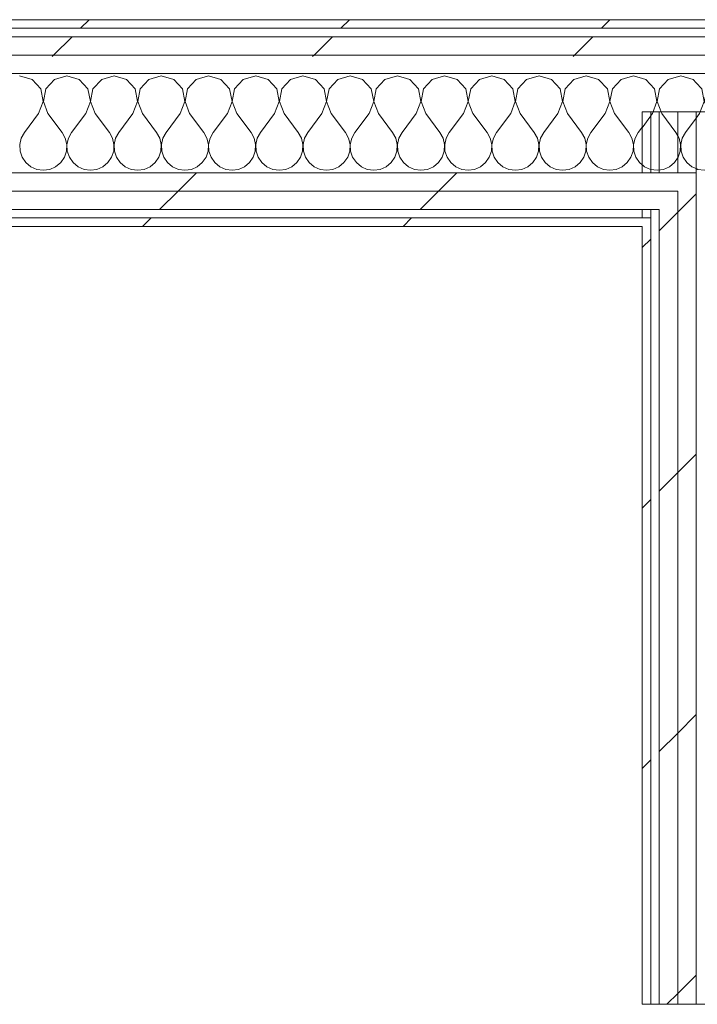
# Model space of a CAD drawing. Header units: millimetres. Extents: x -40968 to 11883, y -18816 to 4378.
# Tile 203 of 209: x 2183 to 2662, y -12619 to -11924. Entities that reach past the tile are written whole.
import ezdxf

# ---------------------------------------------------------------- set-up
doc = ezdxf.new("R2010")
doc.units = ezdxf.units.MM
doc.header["$MEASUREMENT"] = 0
doc.linetypes.add('Wipeout_Contour', pattern=[1000, 0, -1000])
doc.layers.add('Nuevo_08_E_Envans secs', color=7, linetype='Continuous')
doc.layers.add('Nuevo_Puertas Archicad', color=7, linetype='Continuous')
doc.layers.add('Nuevo_08_E_Envans secs_Pluma_Nº__1', color=7, linetype='Continuous', lineweight=5)
doc.layers.add('Nuevo_Puertas Archicad_Pluma_Nº__1', color=7, linetype='Continuous', lineweight=5)
for name, color, linetype, lineweight, true_color in [('Nuevo_08_E_Envans secs_Pluma_Nº__102', 7, 'Continuous', 5, 0xcccccc), ('Nuevo_08_E_Envans secs_Pluma_Nº__171', 171, 'Continuous', 13, 0xaaaaff), ('Nuevo_08_E_Envans secs_Pluma_Nº__177', 7, 'Continuous', 15, 0xf7e046)]:
    doc.layers.add(name, color=color, linetype=linetype, lineweight=lineweight, true_color=true_color)
pattern_1 = [(45, (0, 0), (-183.848, 183.848), [195, -65]), (45, (7e-14, 183.85), (-183.848, 183.848), [195, -65])]

# ---------------------------------------------------------------- blocks, each defined once
blk = doc.blocks.new('Puerta Rápida Enrrollable 27')
at = {"layer": 'Nuevo_Puertas Archicad_Pluma_Nº__1', "color": 7, "linetype": 'Continuous', "lineweight": 5}
for p, q in [((550, 38), (550, 108)), ((550, 25), (550, 38)), ((550, 12), (550, 25)), ((550, 6), (550, 12)), ((550, 0), (550, 6))]:
    blk.add_line(p, q, dxfattribs=at)
blk = doc.blocks.new('Muro_74_1', base_point=(2622.91, -17276.98))
at = {"color": 254, "linetype": 'Wipeout_Contour', "lineweight": 0, "ltscale": 50325.289564}
blk.add_wipeout([(2628.91, -11988.98), (2622.91, -11988.98), (2622.91, -12619.14), (2628.91, -12619.14)], dxfattribs=at).dxf.layer = 'Nuevo_08_E_Envans secs'
at = {"color": 254, "linetype": 'Wipeout_Contour', "lineweight": 0, "ltscale": 49361.365133}
blk.add_wipeout([(2647.91, -12057.98), (2660.91, -12057.98), (2660.91, -12044.98), (2647.91, -12044.98)], dxfattribs=at).dxf.layer = 'Nuevo_08_E_Envans secs'
at = {"layer": 'Nuevo_08_E_Envans secs_Pluma_Nº__171', "linetype": 'Continuous', "lineweight": 13, "true_color": 0xaaaaff}
h = blk.add_hatch(dxfattribs=at)
h.set_pattern_fill('Panellat_HPL_0001', color=161, style=0, pattern_type=2)
h.set_pattern_definition(pattern_1)
h.paths.add_polyline_path([(2628.91, -11988.98), (2622.91, -11988.98), (2622.91, -12619.14), (2628.91, -12619.14)])
at = {"layer": 'Nuevo_08_E_Envans secs_Pluma_Nº__177', "linetype": 'Continuous', "lineweight": 15, "true_color": 0xf7e046}
h = blk.add_hatch(dxfattribs=at)
h.set_pattern_fill('Panellat_HPL_0001', color=53, style=0, pattern_type=2)
h.set_pattern_definition(pattern_1)
h.paths.add_polyline_path([(2647.91, -12057.98), (2660.91, -12057.98), (2660.91, -12044.98), (2647.91, -12044.98)])
at = {"layer": 'Nuevo_08_E_Envans secs_Pluma_Nº__1', "color": 7, "linetype": 'Continuous', "lineweight": 5}
for p, q in [((2628.91, -12619.14), (2628.91, -11988.98)), ((2628.91, -12063.98), (2628.91, -12069.98)), ((2622.91, -12619.14), (2628.91, -12619.14))]:
    blk.add_line(p, q, dxfattribs=at)
at = {"layer": 'Nuevo_08_E_Envans secs_Pluma_Nº__1', "color": 7, "linetype": 'Continuous', "lineweight": 5, "flags": 128}
for points in [[(2628.91, -11988.98), (2622.91, -11988.98)], [(2622.91, -11988.98), (2622.91, -12619.14)]]:
    blk.add_lwpolyline(points, dxfattribs=at)
at = {"color": 254, "linetype": 'Wipeout_Contour', "lineweight": 0, "ltscale": 49398.475929}
blk.add_wipeout([(2647.91, -12063.98), (2660.91, -12063.98), (2660.91, -12057.98), (2647.91, -12057.98)], dxfattribs=at).dxf.layer = 'Nuevo_08_E_Envans secs'
at = {"layer": 'Nuevo_08_E_Envans secs_Pluma_Nº__177', "linetype": 'Continuous', "lineweight": 15, "true_color": 0xf7e046}
h = blk.add_hatch(dxfattribs=at)
h.set_pattern_fill('Panellat_HPL_0001', color=53, style=0, pattern_type=2)
h.set_pattern_definition(pattern_1)
h.paths.add_polyline_path([(2647.91, -12063.98), (2660.91, -12063.98), (2660.91, -12057.98), (2647.91, -12057.98)])
at = {"color": 254, "linetype": 'Wipeout_Contour', "lineweight": 0, "ltscale": 49387.32522}
blk.add_wipeout([(2634.91, -12063.98), (2647.91, -12063.98), (2647.91, -12057.98), (2634.91, -12057.98)], dxfattribs=at).dxf.layer = 'Nuevo_08_E_Envans secs'
at = {"layer": 'Nuevo_08_E_Envans secs_Pluma_Nº__177', "linetype": 'Continuous', "lineweight": 15, "true_color": 0xf7e046}
h = blk.add_hatch(dxfattribs=at)
h.set_pattern_fill('Panellat_HPL_0001', color=53, style=0, pattern_type=2)
h.set_pattern_definition(pattern_1)
h.paths.add_polyline_path([(2634.91, -12063.98), (2647.91, -12063.98), (2647.91, -12057.98), (2634.91, -12057.98)])
at = {"color": 254, "linetype": 'Wipeout_Contour', "lineweight": 0, "ltscale": 49421.915255}
blk.add_wipeout([(2647.91, -12069.98), (2660.91, -12069.98), (2660.91, -12063.98), (2647.91, -12063.98)], dxfattribs=at).dxf.layer = 'Nuevo_08_E_Envans secs'
at = {"layer": 'Nuevo_08_E_Envans secs_Pluma_Nº__177', "linetype": 'Continuous', "lineweight": 15, "true_color": 0xf7e046}
h = blk.add_hatch(dxfattribs=at)
h.set_pattern_fill('Panellat_HPL_0001', color=53, style=0, pattern_type=2)
h.set_pattern_definition(pattern_1)
h.paths.add_polyline_path([(2647.91, -12069.98), (2660.91, -12069.98), (2660.91, -12063.98), (2647.91, -12063.98)])
at = {"color": 254, "linetype": 'Wipeout_Contour', "lineweight": 0, "ltscale": 49410.769836}
blk.add_wipeout([(2634.91, -12069.98), (2647.91, -12069.98), (2647.91, -12063.98), (2634.91, -12063.98)], dxfattribs=at).dxf.layer = 'Nuevo_08_E_Envans secs'
at = {"layer": 'Nuevo_08_E_Envans secs_Pluma_Nº__177', "linetype": 'Continuous', "lineweight": 15, "true_color": 0xf7e046}
h = blk.add_hatch(dxfattribs=at)
h.set_pattern_fill('Panellat_HPL_0001', color=53, style=0, pattern_type=2)
h.set_pattern_definition(pattern_1)
h.paths.add_polyline_path([(2634.91, -12069.98), (2647.91, -12069.98), (2647.91, -12063.98), (2634.91, -12063.98)])
at = {"color": 254, "linetype": 'Wipeout_Contour', "lineweight": 0, "ltscale": 50349.226129}
blk.add_wipeout([(2660.91, -11988.98), (2647.91, -11988.98), (2647.91, -12619.14), (2660.91, -12619.14)], dxfattribs=at).dxf.layer = 'Nuevo_08_E_Envans secs'
at = {"layer": 'Nuevo_08_E_Envans secs_Pluma_Nº__177', "linetype": 'Continuous', "lineweight": 15, "true_color": 0xf7e046}
h = blk.add_hatch(dxfattribs=at)
h.set_pattern_fill('Panellat_HPL_0001', color=53, style=0, pattern_type=2)
h.set_pattern_definition(pattern_1)
h.paths.add_polyline_path([(2660.91, -11988.98), (2647.91, -11988.98), (2647.91, -12619.14), (2660.91, -12619.14)])
at = {"layer": 'Nuevo_08_E_Envans secs_Pluma_Nº__1', "color": 7, "linetype": 'Continuous', "lineweight": 5}
for p, q in [((2660.91, -12619.14), (2660.91, -11988.98)), ((2660.91, -12031.98), (2660.91, -12044.98)), ((2660.91, -12044.98), (2660.91, -12057.98)), ((2660.91, -12057.98), (2660.91, -12063.98)), ((2660.91, -12063.98), (2660.91, -12069.98)), ((2660.91, -12619.14), (2730.91, -12619.14))]:
    blk.add_line(p, q, dxfattribs=at)
at = {"layer": 'Nuevo_08_E_Envans secs_Pluma_Nº__1', "color": 7, "linetype": 'Continuous', "lineweight": 5, "flags": 128}
blk.add_lwpolyline([(2730.91, -11988.98), (2660.91, -11988.98)], dxfattribs=at)
at = {"color": 254, "linetype": 'Wipeout_Contour', "lineweight": 0, "ltscale": 50338.279406}
blk.add_wipeout([(2647.91, -11988.98), (2634.91, -11988.98), (2634.91, -12619.14), (2647.91, -12619.14)], dxfattribs=at).dxf.layer = 'Nuevo_08_E_Envans secs'
at = {"layer": 'Nuevo_08_E_Envans secs_Pluma_Nº__177', "linetype": 'Continuous', "lineweight": 15, "true_color": 0xf7e046}
h = blk.add_hatch(dxfattribs=at)
h.set_pattern_fill('Panellat_HPL_0001', color=53, style=0, pattern_type=2)
h.set_pattern_definition(pattern_1)
h.paths.add_polyline_path([(2647.91, -11988.98), (2634.91, -11988.98), (2634.91, -12619.14), (2647.91, -12619.14)])
at = {"layer": 'Nuevo_08_E_Envans secs_Pluma_Nº__1', "color": 7, "linetype": 'Continuous', "lineweight": 5}
for p, q in [((2634.91, -12619.14), (2634.91, -11988.98)), ((2647.91, -12619.14), (2647.91, -11988.98)), ((2647.91, -12044.98), (2647.91, -12057.98)), ((2634.91, -12057.98), (2634.91, -12063.98)), ((2647.91, -12057.98), (2647.91, -12063.98)), ((2634.91, -12063.98), (2634.91, -12069.98)), ((2647.91, -12063.98), (2647.91, -12069.98)), ((2628.91, -12619.14), (2634.91, -12619.14)), ((2634.91, -12619.14), (2647.91, -12619.14)), ((2647.91, -12619.14), (2660.91, -12619.14))]:
    blk.add_line(p, q, dxfattribs=at)
at = {"layer": 'Nuevo_08_E_Envans secs_Pluma_Nº__1', "color": 7, "linetype": 'Continuous', "lineweight": 5, "flags": 128}
for points in [[(2634.91, -11988.98), (2628.91, -11988.98)], [(2647.91, -11988.98), (2634.91, -11988.98)], [(2660.91, -11988.98), (2647.91, -11988.98)]]:
    blk.add_lwpolyline(points, dxfattribs=at)
at = {"layer": 'Nuevo_Puertas Archicad', "color": 253, "linetype": 'Continuous', "lineweight": 5, "true_color": 0xa4a4a6, "xscale": -1, "zscale": 1000, "rotation": 270}
blk.add_blockref('Puerta Rápida Enrrollable 27', (2622.91, -13169.14), dxfattribs=at)
blk = doc.blocks.new('*X401')
at = {"layer": 'Nuevo_08_E_Envans secs_Pluma_Nº__102', "color": 254, "linetype": 'Continuous', "lineweight": 5, "true_color": 0xcccccc}
for p, q in [((2683.33, -11963.64), (2674.57, -11966.13)), ((2692.1, -11966.13), (2683.33, -11963.64)), ((2716.67, -11963.64), (2707.9, -11966.13)), ((2725.43, -11966.13), (2716.67, -11963.64)), ((2664.91, -11972.86), (2660.91, -11968.49)), ((2674.57, -11966.13), (2668.43, -11972.86)), ((2698.24, -11972.86), (2692.1, -11966.13)), ((2707.9, -11966.13), (2701.76, -11972.86)), ((2730.91, -11972.13), (2725.43, -11966.13)), ((2666.6, -11981.81), (2664.91, -11972.86)), ((2668.43, -11972.86), (2666.73, -11981.81)), ((2699.93, -11981.81), (2698.24, -11972.86)), ((2701.76, -11972.86), (2700.07, -11981.81)), ((2663.33, -11990.31), (2666.6, -11981.81)), ((2666.73, -11981.81), (2670, -11990.31)), ((2696.67, -11990.31), (2699.93, -11981.81)), ((2700.07, -11981.81), (2703.33, -11990.31)), ((2663.33, -11990.31), (2660.91, -11993.54)), ((2670, -11990.31), (2680, -12003.64)), ((2696.67, -11990.31), (2686.67, -12003.64)), ((2703.33, -11990.31), (2713.33, -12003.64)), ((2730, -11990.31), (2720, -12003.64)), ((2730, -11990.31), (2730.91, -11987.93)), ((2682.23, -12007.67), (2680, -12003.64)), ((2686.67, -12003.64), (2684.44, -12007.67)), ((2715.56, -12007.67), (2713.33, -12003.64)), ((2720, -12003.64), (2717.77, -12007.67)), ((2683.27, -12012.15), (2682.23, -12007.67)), ((2683.04, -12016.74), (2683.27, -12012.15)), ((2684.44, -12007.67), (2683.4, -12012.15)), ((2683.4, -12012.15), (2683.62, -12016.74)), ((2716.6, -12012.15), (2715.56, -12007.67)), ((2716.38, -12016.74), (2716.6, -12012.15)), ((2717.77, -12007.67), (2716.73, -12012.15)), ((2716.73, -12012.15), (2716.96, -12016.74)), ((2681.57, -12021.1), (2683.04, -12016.74)), ((2683.62, -12016.74), (2685.09, -12021.1)), ((2714.91, -12021.1), (2716.38, -12016.74)), ((2716.96, -12016.74), (2718.43, -12021.1)), ((2675.43, -12027.82), (2678.97, -12024.89)), ((2678.97, -12024.89), (2681.57, -12021.1)), ((2685.09, -12021.1), (2687.7, -12024.89)), ((2687.7, -12024.89), (2691.24, -12027.82)), ((2708.76, -12027.82), (2712.3, -12024.89)), ((2712.3, -12024.89), (2714.91, -12021.1)), ((2718.43, -12021.1), (2721.03, -12024.89)), ((2721.03, -12024.89), (2724.57, -12027.82)), ((2660.91, -12029.15), (2662.11, -12029.67)), ((2662.11, -12029.67), (2666.67, -12030.31)), ((2666.67, -12030.31), (2671.22, -12029.67)), ((2671.22, -12029.67), (2675.43, -12027.82)), ((2691.24, -12027.82), (2695.45, -12029.67)), ((2695.45, -12029.67), (2700, -12030.31)), ((2700, -12030.31), (2704.55, -12029.67)), ((2704.55, -12029.67), (2708.76, -12027.82)), ((2724.57, -12027.82), (2728.78, -12029.67)), ((2728.78, -12029.67), (2730.91, -12029.97))]:
    blk.add_line(p, q, dxfattribs=at)
blk = doc.blocks.new('*X402')
at = {"layer": 'Nuevo_08_E_Envans secs_Pluma_Nº__102', "color": 254, "linetype": 'Continuous', "lineweight": 5, "true_color": 0xcccccc}
for p, q in [((2192.1, -11966.13), (2183.33, -11963.64)), ((2216.67, -11963.64), (2207.9, -11966.13)), ((2225.43, -11966.13), (2216.67, -11963.64)), ((2250, -11963.64), (2241.24, -11966.13)), ((2258.76, -11966.13), (2250, -11963.64)), ((2283.33, -11963.64), (2274.57, -11966.13)), ((2292.1, -11966.13), (2283.33, -11963.64)), ((2316.67, -11963.64), (2307.9, -11966.13)), ((2325.43, -11966.13), (2316.67, -11963.64)), ((2350, -11963.64), (2341.24, -11966.13)), ((2358.76, -11966.13), (2350, -11963.64)), ((2383.33, -11963.64), (2374.57, -11966.13)), ((2392.1, -11966.13), (2383.33, -11963.64)), ((2416.67, -11963.64), (2407.9, -11966.13)), ((2425.43, -11966.13), (2416.67, -11963.64)), ((2450, -11963.64), (2441.24, -11966.13)), ((2458.76, -11966.13), (2450, -11963.64)), ((2483.33, -11963.64), (2474.57, -11966.13)), ((2492.1, -11966.13), (2483.33, -11963.64)), ((2516.67, -11963.64), (2507.9, -11966.13)), ((2525.43, -11966.13), (2516.67, -11963.64)), ((2550, -11963.64), (2541.24, -11966.13)), ((2558.76, -11966.13), (2550, -11963.64)), ((2583.33, -11963.64), (2574.57, -11966.13)), ((2592.1, -11966.13), (2583.33, -11963.64)), ((2616.67, -11963.64), (2607.9, -11966.13)), ((2625.43, -11966.13), (2616.67, -11963.64)), ((2650, -11963.64), (2641.24, -11966.13)), ((2658.76, -11966.13), (2650, -11963.64)), ((2198.24, -11972.86), (2192.1, -11966.13)), ((2207.9, -11966.13), (2201.76, -11972.86)), ((2231.57, -11972.86), (2225.43, -11966.13)), ((2241.24, -11966.13), (2235.09, -11972.86)), ((2264.91, -11972.86), (2258.76, -11966.13)), ((2274.57, -11966.13), (2268.43, -11972.86)), ((2298.24, -11972.86), (2292.1, -11966.13)), ((2307.9, -11966.13), (2301.76, -11972.86)), ((2331.57, -11972.86), (2325.43, -11966.13)), ((2341.24, -11966.13), (2335.09, -11972.86)), ((2364.91, -11972.86), (2358.76, -11966.13)), ((2374.57, -11966.13), (2368.43, -11972.86)), ((2398.24, -11972.86), (2392.1, -11966.13)), ((2407.9, -11966.13), (2401.76, -11972.86)), ((2431.57, -11972.86), (2425.43, -11966.13)), ((2441.24, -11966.13), (2435.09, -11972.86)), ((2464.91, -11972.86), (2458.76, -11966.13)), ((2474.57, -11966.13), (2468.43, -11972.86)), ((2498.24, -11972.86), (2492.1, -11966.13)), ((2507.9, -11966.13), (2501.76, -11972.86)), ((2531.57, -11972.86), (2525.43, -11966.13)), ((2541.24, -11966.13), (2535.09, -11972.86)), ((2564.91, -11972.86), (2558.76, -11966.13)), ((2574.57, -11966.13), (2568.43, -11972.86)), ((2598.24, -11972.86), (2592.1, -11966.13)), ((2607.9, -11966.13), (2601.76, -11972.86)), ((2631.57, -11972.86), (2625.43, -11966.13)), ((2641.24, -11966.13), (2635.09, -11972.86)), ((2660.91, -11968.49), (2658.76, -11966.13)), ((2199.93, -11981.81), (2198.24, -11972.86)), ((2201.76, -11972.86), (2200.07, -11981.81)), ((2233.27, -11981.81), (2231.57, -11972.86)), ((2235.09, -11972.86), (2233.4, -11981.81)), ((2266.6, -11981.81), (2264.91, -11972.86)), ((2268.43, -11972.86), (2266.73, -11981.81)), ((2299.93, -11981.81), (2298.24, -11972.86)), ((2301.76, -11972.86), (2300.07, -11981.81)), ((2333.27, -11981.81), (2331.57, -11972.86)), ((2335.09, -11972.86), (2333.4, -11981.81)), ((2366.6, -11981.81), (2364.91, -11972.86)), ((2368.43, -11972.86), (2366.73, -11981.81)), ((2399.93, -11981.81), (2398.24, -11972.86)), ((2401.76, -11972.86), (2400.07, -11981.81)), ((2433.27, -11981.81), (2431.57, -11972.86)), ((2435.09, -11972.86), (2433.4, -11981.81)), ((2466.6, -11981.81), (2464.91, -11972.86)), ((2468.43, -11972.86), (2466.73, -11981.81)), ((2499.93, -11981.81), (2498.24, -11972.86)), ((2501.76, -11972.86), (2500.07, -11981.81)), ((2533.27, -11981.81), (2531.57, -11972.86)), ((2535.09, -11972.86), (2533.4, -11981.81)), ((2566.6, -11981.81), (2564.91, -11972.86)), ((2568.43, -11972.86), (2566.73, -11981.81)), ((2599.93, -11981.81), (2598.24, -11972.86)), ((2601.76, -11972.86), (2600.07, -11981.81)), ((2633.27, -11981.81), (2631.57, -11972.86)), ((2635.09, -11972.86), (2633.4, -11981.81)), ((2196.67, -11990.31), (2199.93, -11981.81)), ((2200.07, -11981.81), (2203.33, -11990.31)), ((2230, -11990.31), (2233.27, -11981.81)), ((2233.4, -11981.81), (2236.67, -11990.31)), ((2263.33, -11990.31), (2266.6, -11981.81)), ((2266.73, -11981.81), (2270, -11990.31)), ((2296.67, -11990.31), (2299.93, -11981.81)), ((2300.07, -11981.81), (2303.33, -11990.31)), ((2330, -11990.31), (2333.27, -11981.81)), ((2333.4, -11981.81), (2336.67, -11990.31)), ((2363.33, -11990.31), (2366.6, -11981.81)), ((2366.73, -11981.81), (2370, -11990.31)), ((2396.67, -11990.31), (2399.93, -11981.81)), ((2400.07, -11981.81), (2403.33, -11990.31)), ((2430, -11990.31), (2433.27, -11981.81)), ((2433.4, -11981.81), (2436.67, -11990.31)), ((2463.33, -11990.31), (2466.6, -11981.81)), ((2466.73, -11981.81), (2470, -11990.31)), ((2496.67, -11990.31), (2499.93, -11981.81)), ((2500.07, -11981.81), (2503.33, -11990.31)), ((2530, -11990.31), (2533.27, -11981.81)), ((2533.4, -11981.81), (2536.67, -11990.31)), ((2563.33, -11990.31), (2566.6, -11981.81)), ((2566.73, -11981.81), (2570, -11990.31)), ((2596.67, -11990.31), (2599.93, -11981.81)), ((2600.07, -11981.81), (2603.33, -11990.31)), ((2630, -11990.31), (2633.27, -11981.81)), ((2633.4, -11981.81), (2636.67, -11990.31)), ((2196.67, -11990.31), (2186.67, -12003.64)), ((2203.33, -11990.31), (2213.33, -12003.64)), ((2230, -11990.31), (2220, -12003.64)), ((2236.67, -11990.31), (2246.67, -12003.64)), ((2263.33, -11990.31), (2253.33, -12003.64)), ((2270, -11990.31), (2280, -12003.64)), ((2296.67, -11990.31), (2286.67, -12003.64)), ((2303.33, -11990.31), (2313.33, -12003.64)), ((2330, -11990.31), (2320, -12003.64)), ((2336.67, -11990.31), (2346.67, -12003.64)), ((2363.33, -11990.31), (2353.33, -12003.64)), ((2370, -11990.31), (2380, -12003.64)), ((2396.67, -11990.31), (2386.67, -12003.64)), ((2403.33, -11990.31), (2413.33, -12003.64)), ((2430, -11990.31), (2420, -12003.64)), ((2436.67, -11990.31), (2446.67, -12003.64)), ((2463.33, -11990.31), (2453.33, -12003.64)), ((2470, -11990.31), (2480, -12003.64)), ((2496.67, -11990.31), (2486.67, -12003.64)), ((2503.33, -11990.31), (2513.33, -12003.64)), ((2530, -11990.31), (2520, -12003.64)), ((2536.67, -11990.31), (2546.67, -12003.64)), ((2563.33, -11990.31), (2553.33, -12003.64)), ((2570, -11990.31), (2580, -12003.64)), ((2596.67, -11990.31), (2586.67, -12003.64)), ((2603.33, -11990.31), (2613.33, -12003.64)), ((2630, -11990.31), (2620, -12003.64)), ((2636.67, -11990.31), (2646.67, -12003.64)), ((2660.91, -11993.54), (2653.33, -12003.64)), ((2186.67, -12003.64), (2184.44, -12007.67)), ((2215.56, -12007.67), (2213.33, -12003.64)), ((2220, -12003.64), (2217.77, -12007.67)), ((2248.89, -12007.67), (2246.67, -12003.64)), ((2253.33, -12003.64), (2251.11, -12007.67)), ((2282.23, -12007.67), (2280, -12003.64)), ((2286.67, -12003.64), (2284.44, -12007.67)), ((2315.56, -12007.67), (2313.33, -12003.64)), ((2320, -12003.64), (2317.77, -12007.67)), ((2348.89, -12007.67), (2346.67, -12003.64)), ((2353.33, -12003.64), (2351.11, -12007.67)), ((2382.23, -12007.67), (2380, -12003.64)), ((2386.67, -12003.64), (2384.44, -12007.67)), ((2415.56, -12007.67), (2413.33, -12003.64)), ((2420, -12003.64), (2417.77, -12007.67)), ((2448.89, -12007.67), (2446.67, -12003.64)), ((2453.33, -12003.64), (2451.11, -12007.67)), ((2482.23, -12007.67), (2480, -12003.64)), ((2486.67, -12003.64), (2484.44, -12007.67)), ((2515.56, -12007.67), (2513.33, -12003.64)), ((2520, -12003.64), (2517.77, -12007.67)), ((2548.89, -12007.67), (2546.67, -12003.64)), ((2553.33, -12003.64), (2551.11, -12007.67)), ((2582.23, -12007.67), (2580, -12003.64)), ((2586.67, -12003.64), (2584.44, -12007.67)), ((2615.56, -12007.67), (2613.33, -12003.64)), ((2620, -12003.64), (2617.77, -12007.67)), ((2648.89, -12007.67), (2646.67, -12003.64)), ((2653.33, -12003.64), (2651.11, -12007.67)), ((2184.44, -12007.67), (2183.4, -12012.15)), ((2183.4, -12012.15), (2183.62, -12016.74)), ((2216.6, -12012.15), (2215.56, -12007.67)), ((2216.38, -12016.74), (2216.6, -12012.15)), ((2217.77, -12007.67), (2216.73, -12012.15)), ((2216.73, -12012.15), (2216.96, -12016.74)), ((2249.93, -12012.15), (2248.89, -12007.67)), ((2249.71, -12016.74), (2249.93, -12012.15)), ((2251.11, -12007.67), (2250.07, -12012.15)), ((2250.07, -12012.15), (2250.29, -12016.74)), ((2283.27, -12012.15), (2282.23, -12007.67)), ((2283.04, -12016.74), (2283.27, -12012.15)), ((2284.44, -12007.67), (2283.4, -12012.15)), ((2283.4, -12012.15), (2283.62, -12016.74)), ((2316.6, -12012.15), (2315.56, -12007.67)), ((2316.38, -12016.74), (2316.6, -12012.15)), ((2317.77, -12007.67), (2316.73, -12012.15)), ((2316.73, -12012.15), (2316.96, -12016.74)), ((2349.93, -12012.15), (2348.89, -12007.67)), ((2349.71, -12016.74), (2349.93, -12012.15)), ((2351.11, -12007.67), (2350.07, -12012.15)), ((2350.07, -12012.15), (2350.29, -12016.74)), ((2383.27, -12012.15), (2382.23, -12007.67)), ((2383.04, -12016.74), (2383.27, -12012.15)), ((2384.44, -12007.67), (2383.4, -12012.15)), ((2383.4, -12012.15), (2383.62, -12016.74)), ((2416.6, -12012.15), (2415.56, -12007.67)), ((2416.38, -12016.74), (2416.6, -12012.15)), ((2417.77, -12007.67), (2416.73, -12012.15)), ((2416.73, -12012.15), (2416.96, -12016.74)), ((2449.93, -12012.15), (2448.89, -12007.67)), ((2449.71, -12016.74), (2449.93, -12012.15)), ((2451.11, -12007.67), (2450.07, -12012.15)), ((2450.07, -12012.15), (2450.29, -12016.74)), ((2483.27, -12012.15), (2482.23, -12007.67)), ((2483.04, -12016.74), (2483.27, -12012.15)), ((2484.44, -12007.67), (2483.4, -12012.15)), ((2483.4, -12012.15), (2483.62, -12016.74)), ((2516.6, -12012.15), (2515.56, -12007.67)), ((2516.38, -12016.74), (2516.6, -12012.15)), ((2517.77, -12007.67), (2516.73, -12012.15)), ((2516.73, -12012.15), (2516.96, -12016.74)), ((2549.93, -12012.15), (2548.89, -12007.67)), ((2549.71, -12016.74), (2549.93, -12012.15)), ((2551.11, -12007.67), (2550.07, -12012.15)), ((2550.07, -12012.15), (2550.29, -12016.74)), ((2583.27, -12012.15), (2582.23, -12007.67)), ((2583.04, -12016.74), (2583.27, -12012.15)), ((2584.44, -12007.67), (2583.4, -12012.15)), ((2583.4, -12012.15), (2583.62, -12016.74)), ((2616.6, -12012.15), (2615.56, -12007.67)), ((2616.38, -12016.74), (2616.6, -12012.15)), ((2617.77, -12007.67), (2616.73, -12012.15)), ((2616.73, -12012.15), (2616.96, -12016.74)), ((2649.93, -12012.15), (2648.89, -12007.67)), ((2649.71, -12016.74), (2649.93, -12012.15)), ((2651.11, -12007.67), (2650.07, -12012.15)), ((2650.07, -12012.15), (2650.29, -12016.74)), ((2183.62, -12016.74), (2185.09, -12021.1)), ((2214.91, -12021.1), (2216.38, -12016.74)), ((2216.96, -12016.74), (2218.43, -12021.1)), ((2248.24, -12021.1), (2249.71, -12016.74)), ((2250.29, -12016.74), (2251.76, -12021.1)), ((2281.57, -12021.1), (2283.04, -12016.74)), ((2283.62, -12016.74), (2285.09, -12021.1)), ((2314.91, -12021.1), (2316.38, -12016.74)), ((2316.96, -12016.74), (2318.43, -12021.1)), ((2348.24, -12021.1), (2349.71, -12016.74)), ((2350.29, -12016.74), (2351.76, -12021.1)), ((2381.57, -12021.1), (2383.04, -12016.74)), ((2383.62, -12016.74), (2385.09, -12021.1)), ((2414.91, -12021.1), (2416.38, -12016.74)), ((2416.96, -12016.74), (2418.43, -12021.1)), ((2448.24, -12021.1), (2449.71, -12016.74)), ((2450.29, -12016.74), (2451.76, -12021.1)), ((2481.57, -12021.1), (2483.04, -12016.74)), ((2483.62, -12016.74), (2485.09, -12021.1)), ((2514.91, -12021.1), (2516.38, -12016.74)), ((2516.96, -12016.74), (2518.43, -12021.1)), ((2548.24, -12021.1), (2549.71, -12016.74)), ((2550.29, -12016.74), (2551.76, -12021.1)), ((2581.57, -12021.1), (2583.04, -12016.74)), ((2583.62, -12016.74), (2585.09, -12021.1)), ((2614.91, -12021.1), (2616.38, -12016.74)), ((2616.96, -12016.74), (2618.43, -12021.1)), ((2648.24, -12021.1), (2649.71, -12016.74)), ((2650.29, -12016.74), (2651.76, -12021.1)), ((2185.09, -12021.1), (2187.7, -12024.89)), ((2187.7, -12024.89), (2191.24, -12027.82)), ((2208.76, -12027.82), (2212.3, -12024.89)), ((2212.3, -12024.89), (2214.91, -12021.1)), ((2218.43, -12021.1), (2221.03, -12024.89)), ((2221.03, -12024.89), (2224.57, -12027.82)), ((2242.1, -12027.82), (2245.64, -12024.89)), ((2245.64, -12024.89), (2248.24, -12021.1)), ((2251.76, -12021.1), (2254.36, -12024.89)), ((2254.36, -12024.89), (2257.9, -12027.82)), ((2275.43, -12027.82), (2278.97, -12024.89)), ((2278.97, -12024.89), (2281.57, -12021.1)), ((2285.09, -12021.1), (2287.7, -12024.89)), ((2287.7, -12024.89), (2291.24, -12027.82)), ((2308.76, -12027.82), (2312.3, -12024.89)), ((2312.3, -12024.89), (2314.91, -12021.1)), ((2318.43, -12021.1), (2321.03, -12024.89)), ((2321.03, -12024.89), (2324.57, -12027.82)), ((2342.1, -12027.82), (2345.64, -12024.89)), ((2345.64, -12024.89), (2348.24, -12021.1)), ((2351.76, -12021.1), (2354.36, -12024.89)), ((2354.36, -12024.89), (2357.9, -12027.82)), ((2375.43, -12027.82), (2378.97, -12024.89)), ((2378.97, -12024.89), (2381.57, -12021.1)), ((2385.09, -12021.1), (2387.7, -12024.89)), ((2387.7, -12024.89), (2391.24, -12027.82)), ((2408.76, -12027.82), (2412.3, -12024.89)), ((2412.3, -12024.89), (2414.91, -12021.1)), ((2418.43, -12021.1), (2421.03, -12024.89)), ((2421.03, -12024.89), (2424.57, -12027.82)), ((2442.1, -12027.82), (2445.64, -12024.89)), ((2445.64, -12024.89), (2448.24, -12021.1)), ((2451.76, -12021.1), (2454.36, -12024.89)), ((2454.36, -12024.89), (2457.9, -12027.82)), ((2475.43, -12027.82), (2478.97, -12024.89)), ((2478.97, -12024.89), (2481.57, -12021.1)), ((2485.09, -12021.1), (2487.7, -12024.89)), ((2487.7, -12024.89), (2491.24, -12027.82)), ((2508.76, -12027.82), (2512.3, -12024.89)), ((2512.3, -12024.89), (2514.91, -12021.1)), ((2518.43, -12021.1), (2521.03, -12024.89)), ((2521.03, -12024.89), (2524.57, -12027.82)), ((2542.1, -12027.82), (2545.64, -12024.89)), ((2545.64, -12024.89), (2548.24, -12021.1)), ((2551.76, -12021.1), (2554.36, -12024.89)), ((2554.36, -12024.89), (2557.9, -12027.82)), ((2575.43, -12027.82), (2578.97, -12024.89)), ((2578.97, -12024.89), (2581.57, -12021.1)), ((2585.09, -12021.1), (2587.7, -12024.89)), ((2587.7, -12024.89), (2591.24, -12027.82)), ((2608.76, -12027.82), (2612.3, -12024.89)), ((2612.3, -12024.89), (2614.91, -12021.1)), ((2618.43, -12021.1), (2621.03, -12024.89)), ((2621.03, -12024.89), (2624.57, -12027.82)), ((2642.1, -12027.82), (2645.64, -12024.89)), ((2645.64, -12024.89), (2648.24, -12021.1)), ((2651.76, -12021.1), (2654.36, -12024.89)), ((2654.36, -12024.89), (2657.9, -12027.82)), ((2191.24, -12027.82), (2195.45, -12029.67)), ((2195.45, -12029.67), (2200, -12030.31)), ((2200, -12030.31), (2204.55, -12029.67)), ((2204.55, -12029.67), (2208.76, -12027.82)), ((2224.57, -12027.82), (2228.78, -12029.67)), ((2228.78, -12029.67), (2233.33, -12030.31)), ((2233.33, -12030.31), (2237.89, -12029.67)), ((2237.89, -12029.67), (2242.1, -12027.82)), ((2257.9, -12027.82), (2262.11, -12029.67)), ((2262.11, -12029.67), (2266.67, -12030.31)), ((2266.67, -12030.31), (2271.22, -12029.67)), ((2271.22, -12029.67), (2275.43, -12027.82)), ((2291.24, -12027.82), (2295.45, -12029.67)), ((2295.45, -12029.67), (2300, -12030.31)), ((2300, -12030.31), (2304.55, -12029.67)), ((2304.55, -12029.67), (2308.76, -12027.82)), ((2324.57, -12027.82), (2328.78, -12029.67)), ((2328.78, -12029.67), (2333.33, -12030.31)), ((2333.33, -12030.31), (2337.89, -12029.67)), ((2337.89, -12029.67), (2342.1, -12027.82)), ((2357.9, -12027.82), (2362.11, -12029.67)), ((2362.11, -12029.67), (2366.67, -12030.31)), ((2366.67, -12030.31), (2371.22, -12029.67)), ((2371.22, -12029.67), (2375.43, -12027.82)), ((2391.24, -12027.82), (2395.45, -12029.67)), ((2395.45, -12029.67), (2400, -12030.31)), ((2400, -12030.31), (2404.55, -12029.67)), ((2404.55, -12029.67), (2408.76, -12027.82)), ((2424.57, -12027.82), (2428.78, -12029.67)), ((2428.78, -12029.67), (2433.33, -12030.31)), ((2433.33, -12030.31), (2437.89, -12029.67)), ((2437.89, -12029.67), (2442.1, -12027.82)), ((2457.9, -12027.82), (2462.11, -12029.67)), ((2462.11, -12029.67), (2466.67, -12030.31)), ((2466.67, -12030.31), (2471.22, -12029.67)), ((2471.22, -12029.67), (2475.43, -12027.82)), ((2491.24, -12027.82), (2495.45, -12029.67)), ((2495.45, -12029.67), (2500, -12030.31)), ((2500, -12030.31), (2504.55, -12029.67)), ((2504.55, -12029.67), (2508.76, -12027.82)), ((2524.57, -12027.82), (2528.78, -12029.67)), ((2528.78, -12029.67), (2533.33, -12030.31)), ((2533.33, -12030.31), (2537.89, -12029.67)), ((2537.89, -12029.67), (2542.1, -12027.82)), ((2557.9, -12027.82), (2562.11, -12029.67)), ((2562.11, -12029.67), (2566.67, -12030.31)), ((2566.67, -12030.31), (2571.22, -12029.67)), ((2571.22, -12029.67), (2575.43, -12027.82)), ((2591.24, -12027.82), (2595.45, -12029.67)), ((2595.45, -12029.67), (2600, -12030.31)), ((2600, -12030.31), (2604.55, -12029.67)), ((2604.55, -12029.67), (2608.76, -12027.82)), ((2624.57, -12027.82), (2628.78, -12029.67)), ((2628.78, -12029.67), (2633.33, -12030.31)), ((2633.33, -12030.31), (2637.89, -12029.67)), ((2637.89, -12029.67), (2642.1, -12027.82)), ((2657.9, -12027.82), (2660.91, -12029.15))]:
    blk.add_line(p, q, dxfattribs=at)
blk = doc.blocks.new('Muro_133_1', base_point=(6082.11, -12069.98))
at = {"color": 254, "linetype": 'Wipeout_Contour', "lineweight": 0, "ltscale": 48905.35681}
blk.add_wipeout([(369.89, -11923.98), (369.89, -11929.98), (3807.4, -11929.98), (3807.4, -11923.98)], dxfattribs=at).dxf.layer = 'Nuevo_08_E_Envans secs'
at = {"color": 254, "linetype": 'Wipeout_Contour', "lineweight": 0, "ltscale": 48966.250162}
blk.add_wipeout([(375.89, -11948.98), (3807.4, -11948.98), (3807.4, -11935.98), (375.89, -11935.98)], dxfattribs=at).dxf.layer = 'Nuevo_08_E_Envans secs'
at = {"color": 254, "linetype": 'Wipeout_Contour', "lineweight": 0, "ltscale": 49397.544063}
blk.add_wipeout([(2622.91, -12069.98), (2628.91, -12069.98), (2628.91, -12063.98), (2622.91, -12063.98)], dxfattribs=at).dxf.layer = 'Nuevo_08_E_Envans secs'
at = {"layer": 'Nuevo_08_E_Envans secs_Pluma_Nº__171', "linetype": 'Continuous', "lineweight": 13, "true_color": 0xaaaaff}
h = blk.add_hatch(dxfattribs=at)
h.set_pattern_fill('Panellat_HPL_0001', color=161, style=0, pattern_type=2)
h.set_pattern_definition(pattern_1)
h.paths.add_polyline_path([(369.89, -11923.98), (369.89, -11929.98), (3807.4, -11929.98), (3807.4, -11923.98)])
h = blk.add_hatch(dxfattribs=at)
h.set_pattern_fill('Panellat_HPL_0001', color=161, style=0, pattern_type=2)
h.set_pattern_definition(pattern_1)
h.paths.add_polyline_path([(2622.91, -12069.98), (2628.91, -12069.98), (2628.91, -12063.98), (2622.91, -12063.98)])
at = {"layer": 'Nuevo_08_E_Envans secs_Pluma_Nº__177', "linetype": 'Continuous', "lineweight": 15, "true_color": 0xf7e046}
h = blk.add_hatch(dxfattribs=at)
h.set_pattern_fill('Panellat_HPL_0001', color=53, style=0, pattern_type=2)
h.set_pattern_definition(pattern_1)
h.paths.add_polyline_path([(375.89, -11948.98), (3807.4, -11948.98), (3807.4, -11935.98), (375.89, -11935.98)])
at = {"layer": 'Nuevo_08_E_Envans secs_Pluma_Nº__1', "color": 7, "linetype": 'Continuous', "lineweight": 5}
for p, q in [((3807.4, -11929.98), (375.89, -11929.98)), ((3807.4, -11935.98), (375.89, -11935.98)), ((2628.91, -12063.98), (2628.91, -12069.98))]:
    blk.add_line(p, q, dxfattribs=at)
at = {"layer": 'Nuevo_08_E_Envans secs_Pluma_Nº__1', "color": 7, "linetype": 'Continuous', "lineweight": 5, "flags": 128}
blk.add_lwpolyline([(3807.4, -11923.98), (363.89, -11923.98)], dxfattribs=at)
at = {"color": 254, "linetype": 'Wipeout_Contour', "lineweight": 0, "ltscale": 49017.841127}
blk.add_wipeout([(388.89, -11961.98), (3807.4, -11961.98), (3807.4, -11948.98), (388.89, -11948.98)], dxfattribs=at).dxf.layer = 'Nuevo_08_E_Envans secs'
at = {"color": 254, "linetype": 'Wipeout_Contour', "lineweight": 0, "ltscale": 48890.412876}
blk.add_wipeout([(843.89, -12069.98), (2622.91, -12069.98), (2622.91, -12063.98), (843.89, -12063.98)], dxfattribs=at).dxf.layer = 'Nuevo_08_E_Envans secs'
at = {"layer": 'Nuevo_08_E_Envans secs_Pluma_Nº__171', "linetype": 'Continuous', "lineweight": 13, "true_color": 0xaaaaff}
h = blk.add_hatch(dxfattribs=at)
h.set_pattern_fill('Panellat_HPL_0001', color=161, style=0, pattern_type=2)
h.set_pattern_definition(pattern_1)
h.paths.add_polyline_path([(843.89, -12069.98), (2622.91, -12069.98), (2622.91, -12063.98), (843.89, -12063.98)])
at = {"layer": 'Nuevo_08_E_Envans secs_Pluma_Nº__177', "linetype": 'Continuous', "lineweight": 15, "true_color": 0xf7e046}
h = blk.add_hatch(dxfattribs=at)
h.set_pattern_fill('Panellat_HPL_0001', color=53, style=0, pattern_type=2)
h.set_pattern_definition(pattern_1)
h.paths.add_polyline_path([(388.89, -11961.98), (3807.4, -11961.98), (3807.4, -11948.98), (388.89, -11948.98)])
at = {"layer": 'Nuevo_08_E_Envans secs_Pluma_Nº__1', "color": 7, "linetype": 'Continuous', "lineweight": 5}
for p, q in [((3807.4, -11948.98), (388.89, -11948.98)), ((2660.91, -11961.98), (818.89, -11961.98)), ((2730.91, -11961.98), (2660.91, -11961.98)), ((2622.91, -12063.98), (843.89, -12063.98)), ((2628.91, -12063.98), (2622.91, -12063.98))]:
    blk.add_line(p, q, dxfattribs=at)
at = {"layer": 'Nuevo_08_E_Envans secs_Pluma_Nº__1', "color": 7, "linetype": 'Continuous', "lineweight": 5, "flags": 128}
blk.add_lwpolyline([(843.89, -12069.98), (2622.91, -12069.98)], dxfattribs=at)
at = {"layer": 'Nuevo_08_E_Envans secs', "color": 7, "lineweight": 20}
for name in ['*X402', '*X401']:
    blk.add_blockref(name, (0, 0), dxfattribs=at)
at = {"color": 254, "linetype": 'Wipeout_Contour', "lineweight": 0, "ltscale": 49310.58363}
blk.add_wipeout([(2647.91, -12044.98), (2660.91, -12044.98), (2660.91, -12031.98), (2647.91, -12031.98)], dxfattribs=at).dxf.layer = 'Nuevo_08_E_Envans secs'
at = {"layer": 'Nuevo_08_E_Envans secs_Pluma_Nº__177', "linetype": 'Continuous', "lineweight": 15, "true_color": 0xf7e046}
h = blk.add_hatch(dxfattribs=at)
h.set_pattern_fill('Panellat_HPL_0001', color=53, style=0, pattern_type=2)
h.set_pattern_definition(pattern_1)
h.paths.add_polyline_path([(2647.91, -12044.98), (2660.91, -12044.98), (2660.91, -12031.98), (2647.91, -12031.98)])
at = {"layer": 'Nuevo_08_E_Envans secs_Pluma_Nº__1', "color": 7, "linetype": 'Continuous', "lineweight": 5}
blk.add_line((2660.91, -12031.98), (2660.91, -12044.98), dxfattribs=at)
at = {"color": 254, "linetype": 'Wipeout_Contour', "lineweight": 0, "ltscale": 48785.104268}
blk.add_wipeout([(818.89, -12044.98), (2647.91, -12044.98), (2647.91, -12031.98), (818.89, -12031.98)], dxfattribs=at).dxf.layer = 'Nuevo_08_E_Envans secs'
at = {"layer": 'Nuevo_08_E_Envans secs_Pluma_Nº__177', "linetype": 'Continuous', "lineweight": 15, "true_color": 0xf7e046}
h = blk.add_hatch(dxfattribs=at)
h.set_pattern_fill('Panellat_HPL_0001', color=53, style=0, pattern_type=2)
h.set_pattern_definition(pattern_1)
h.paths.add_polyline_path([(818.89, -12044.98), (2647.91, -12044.98), (2647.91, -12031.98), (818.89, -12031.98)])
at = {"layer": 'Nuevo_08_E_Envans secs_Pluma_Nº__1', "color": 7, "linetype": 'Continuous', "lineweight": 5}
for p, q in [((2647.91, -12031.98), (818.89, -12031.98)), ((2660.91, -12031.98), (2647.91, -12031.98))]:
    blk.add_line(p, q, dxfattribs=at)
at = {"color": 254, "linetype": 'Wipeout_Contour', "lineweight": 0, "ltscale": 49350.206036}
blk.add_wipeout([(2634.91, -12057.98), (2647.91, -12057.98), (2647.91, -12044.98), (2634.91, -12044.98)], dxfattribs=at).dxf.layer = 'Nuevo_08_E_Envans secs'
at = {"layer": 'Nuevo_08_E_Envans secs_Pluma_Nº__177', "linetype": 'Continuous', "lineweight": 15, "true_color": 0xf7e046}
h = blk.add_hatch(dxfattribs=at)
h.set_pattern_fill('Panellat_HPL_0001', color=53, style=0, pattern_type=2)
h.set_pattern_definition(pattern_1)
h.paths.add_polyline_path([(2634.91, -12057.98), (2647.91, -12057.98), (2647.91, -12044.98), (2634.91, -12044.98)])
at = {"layer": 'Nuevo_08_E_Envans secs_Pluma_Nº__1', "color": 7, "linetype": 'Continuous', "lineweight": 5}
blk.add_line((2647.91, -12044.98), (2647.91, -12057.98), dxfattribs=at)
at = {"color": 254, "linetype": 'Wipeout_Contour', "lineweight": 0, "ltscale": 48832.647747}
blk.add_wipeout([(831.89, -12057.98), (2634.91, -12057.98), (2634.91, -12044.98), (831.89, -12044.98)], dxfattribs=at).dxf.layer = 'Nuevo_08_E_Envans secs'
at = {"layer": 'Nuevo_08_E_Envans secs_Pluma_Nº__177', "linetype": 'Continuous', "lineweight": 15, "true_color": 0xf7e046}
h = blk.add_hatch(dxfattribs=at)
h.set_pattern_fill('Panellat_HPL_0001', color=53, style=0, pattern_type=2)
h.set_pattern_definition(pattern_1)
h.paths.add_polyline_path([(831.89, -12057.98), (2634.91, -12057.98), (2634.91, -12044.98), (831.89, -12044.98)])
at = {"layer": 'Nuevo_08_E_Envans secs_Pluma_Nº__1', "color": 7, "linetype": 'Continuous', "lineweight": 5}
for p, q in [((2634.91, -12044.98), (831.89, -12044.98)), ((2647.91, -12044.98), (2634.91, -12044.98)), ((2628.91, -12057.98), (837.89, -12057.98)), ((2634.91, -12057.98), (2628.91, -12057.98)), ((2634.91, -12057.98), (2634.91, -12063.98))]:
    blk.add_line(p, q, dxfattribs=at)

msp = doc.modelspace()

# ---------------------------------------------------------------- block references
at = {"layer": 'Nuevo_08_E_Envans secs', "color": 7, "lineweight": 20}
msp.add_blockref('Muro_74_1', (2622.91, -17276.98), dxfattribs=at)

# ---------------------------------------------------------------- next in the draw order: block references
msp.add_blockref('Muro_133_1', (6082.11, -12069.98), dxfattribs=at)

doc.saveas('drawing.dxf')
